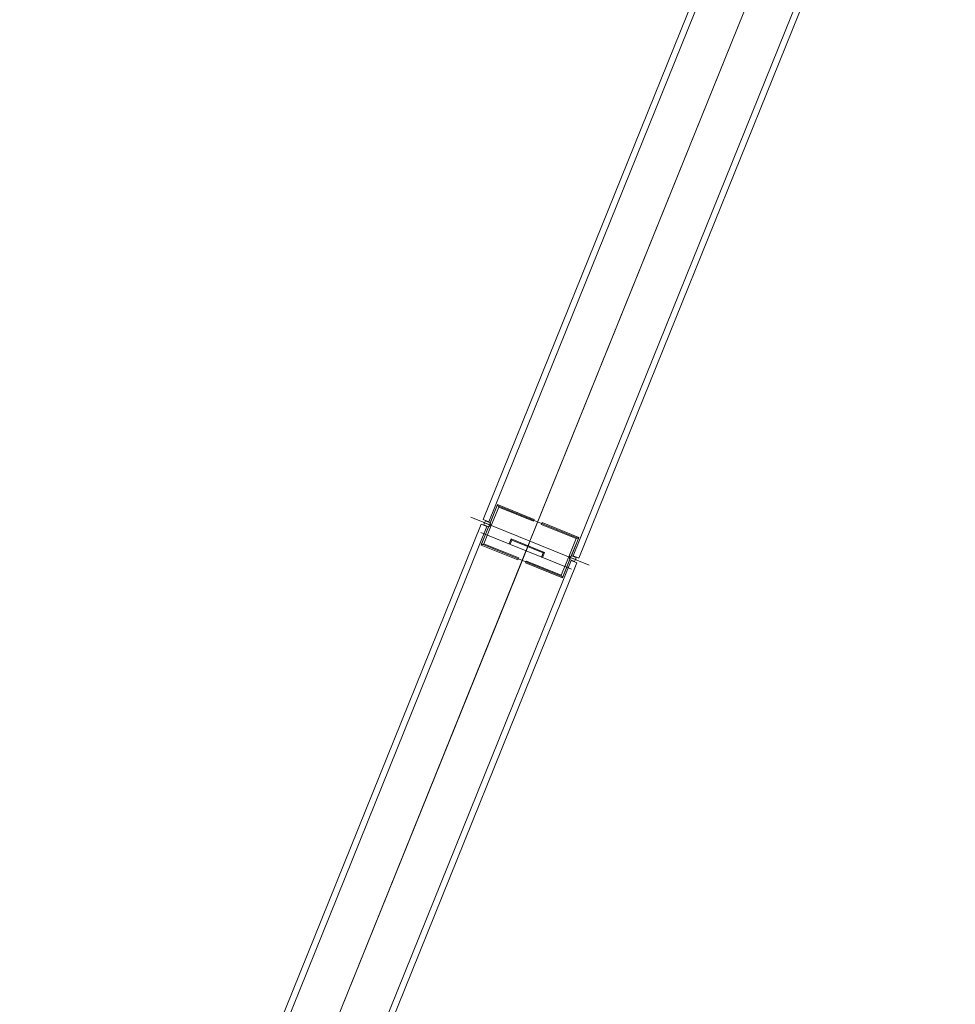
# Model space of a CAD drawing. Header units: millimetres. Extents: x -526411 to -400573, y 47353 to 130199.
# Tile 48 of 256: x -490649 to -489741, y 68955 to 69910. Entities that reach past the tile are written whole.
import ezdxf

# ---------------------------------------------------------------- set-up
doc = ezdxf.new("R2010")
doc.units = ezdxf.units.MM
doc.layers.add('75_--', color=7, linetype='Continuous', lineweight=18)
doc.layers.add('m-pg-03_AI_dwg', color=8, linetype='Continuous', lineweight=18)

# ---------------------------------------------------------------- blocks, each defined once
blk = doc.blocks.new('m-pg-03_AI_dwg_block 4840-643808-3e Verdieping - Percelen telling LI')
at = {"layer": '75_--', "color": 9, "lineweight": 9}
blk.add_line((-1093.67, -725.036), (-1097.637, -723.433), dxfattribs=at)
blk = doc.blocks.new('m-pg-03_AI_dwg_block 4841-643809-3e Verdieping - Percelen telling LI')
at = {"layer": '75_--', "color": 213, "lineweight": 13, "flags": 128}
blk.add_lwpolyline([(-1094.975, -724.509), (-1094.903, -724.33), (-1094.844, -724.305), (-1094.933, -724.525)], close=True, dxfattribs=at)
blk = doc.blocks.new('m-pg-03_AI_dwg_block 4842-643810-3e Verdieping - Percelen telling LI')
at = {"layer": '75_--', "color": 213, "lineweight": 13, "flags": 128}
blk.add_lwpolyline([(-1094.903, -724.33), (-1096.28, -723.773), (-1096.305, -723.714), (-1094.844, -724.305)], close=True, dxfattribs=at)
blk = doc.blocks.new('m-pg-03_AI_dwg_block 4843-643811-3e Verdieping - Percelen telling LI')
at = {"layer": '75_--', "color": 213, "lineweight": 13, "flags": 128}
blk.add_lwpolyline([(-1096.28, -723.773), (-1096.353, -723.952), (-1096.394, -723.935), (-1096.305, -723.714)], close=True, dxfattribs=at)
blk = doc.blocks.new('m-pg-03_AI_dwg_block 4839-643812-3e Verdieping - Percelen telling LI')
for name in ['m-pg-03_AI_dwg_block 4840-643808-3e Verdieping - Percelen telling LI', 'm-pg-03_AI_dwg_block 4843-643811-3e Verdieping - Percelen telling LI', 'm-pg-03_AI_dwg_block 4842-643810-3e Verdieping - Percelen telling LI', 'm-pg-03_AI_dwg_block 4841-643809-3e Verdieping - Percelen telling LI']:
    blk.add_blockref(name, (0, 0))
blk = doc.blocks.new('m-pg-03_AI_dwg_block 4937-643906-3e Verdieping - Percelen telling LI')
at = {"layer": '75_--', "color": 213, "lineweight": 13}
blk.add_line((-1078.956, -682.899), (-1095.485, -723.817), dxfattribs=at)
blk = doc.blocks.new('m-pg-03_AI_dwg_block 4938-643907-3e Verdieping - Percelen telling LI')
at = {"layer": '75_--', "color": 9, "lineweight": 9}
blk.add_line((-1078.998, -683.003), (-1095.442, -723.712), dxfattribs=at)
blk = doc.blocks.new('m-pg-03_AI_dwg_block 4939-643908-3e Verdieping - Percelen telling LI')
at = {"layer": '75_--', "color": 9, "lineweight": 9}
blk.add_line((-1093.605, -724.454), (-1077.161, -683.745), dxfattribs=at)
blk = doc.blocks.new('m-pg-03_AI_dwg_block 4940-643909-3e Verdieping - Percelen telling LI')
at = {"layer": '75_--', "color": 9, "lineweight": 9}
blk.add_line((-1093.355, -724.556), (-1076.911, -683.846), dxfattribs=at)
blk = doc.blocks.new('m-pg-03_AI_dwg_block 4941-643910-3e Verdieping - Percelen telling LI')
at = {"layer": '75_--', "color": 9, "lineweight": 9}
blk.add_line((-1080.836, -682.261), (-1097.28, -722.97), dxfattribs=at)
blk = doc.blocks.new('m-pg-03_AI_dwg_block 4942-643911-3e Verdieping - Percelen telling LI')
at = {"layer": '75_--', "color": 9, "lineweight": 9}
blk.add_line((-1081.086, -682.16), (-1097.53, -722.869), dxfattribs=at)
blk = doc.blocks.new('m-pg-03_AI_dwg_block 4955-643923-3e Verdieping - Percelen telling LI')
at = {"layer": '75_--', "color": 9, "lineweight": 9}
blk.add_line((-1098.073, -722.771), (-1092.896, -724.862), dxfattribs=at)
blk = doc.blocks.new('m-pg-03_AI_dwg_block 4956-643924-3e Verdieping - Percelen telling LI')
at = {"layer": '75_--', "color": 213, "lineweight": 13, "flags": 128}
blk.add_lwpolyline([(-1097.468, -723.016), (-1097.259, -723.1), (-1096.922, -722.265), (-1093.373, -723.699), (-1093.71, -724.534), (-1093.46, -724.635)], dxfattribs=at)
blk = doc.blocks.new('m-pg-03_AI_dwg_block 4957-643925-3e Verdieping - Percelen telling LI')
at = {"layer": '75_--', "color": 9, "lineweight": 9}
blk.add_line((-1097.53, -722.869), (-1097.28, -722.97), dxfattribs=at)
blk = doc.blocks.new('m-pg-03_AI_dwg_block 4958-643926-3e Verdieping - Percelen telling LI')
at = {"layer": '75_--', "color": 9, "lineweight": 9}
blk.add_line((-1093.605, -724.454), (-1093.355, -724.556), dxfattribs=at)
blk = doc.blocks.new('m-pg-03_AI_dwg_block 4959-643927-3e Verdieping - Percelen telling LI')
at = {"layer": '75_--', "color": 133, "flags": 128}
blk.add_lwpolyline([(-1093.501, -724.618), (-1093.794, -724.5), (-1093.676, -724.45), (-1093.468, -724.534)], close=True, dxfattribs=at)
blk = doc.blocks.new('m-pg-03_AI_dwg_block 4960-643928-3e Verdieping - Percelen telling LI')
at = {"layer": '75_--', "color": 133, "flags": 128}
blk.add_lwpolyline([(-1093.794, -724.5), (-1093.47, -723.699), (-1093.353, -723.649), (-1093.676, -724.45)], close=True, dxfattribs=at)
blk = doc.blocks.new('m-pg-03_AI_dwg_block 4961-643929-3e Verdieping - Percelen telling LI')
at = {"layer": '75_--', "color": 133, "flags": 128}
blk.add_lwpolyline([(-1093.47, -723.699), (-1094.993, -723.084), (-1094.959, -723), (-1093.353, -723.649)], close=True, dxfattribs=at)
blk = doc.blocks.new('m-pg-03_AI_dwg_block 4962-643930-3e Verdieping - Percelen telling LI')
at = {"layer": '75_--', "color": 133, "flags": 128}
blk.add_lwpolyline([(-1097.468, -723.016), (-1097.176, -723.134), (-1097.226, -723.016), (-1097.434, -722.932)], close=True, dxfattribs=at)
blk = doc.blocks.new('m-pg-03_AI_dwg_block 4963-643931-3e Verdieping - Percelen telling LI')
at = {"layer": '75_--', "color": 133, "flags": 128}
blk.add_lwpolyline([(-1097.176, -723.134), (-1096.852, -722.333), (-1096.902, -722.215), (-1097.226, -723.016)], close=True, dxfattribs=at)
blk = doc.blocks.new('m-pg-03_AI_dwg_block 4964-643932-3e Verdieping - Percelen telling LI')
at = {"layer": '75_--', "color": 133, "flags": 128}
blk.add_lwpolyline([(-1096.852, -722.333), (-1095.329, -722.948), (-1095.296, -722.864), (-1096.902, -722.215)], close=True, dxfattribs=at)
blk = doc.blocks.new('m-pg-03_AI_dwg_block 4954-643933-3e Verdieping - Percelen telling LI')
for name in ['m-pg-03_AI_dwg_block 4956-643924-3e Verdieping - Percelen telling LI', 'm-pg-03_AI_dwg_block 4963-643931-3e Verdieping - Percelen telling LI', 'm-pg-03_AI_dwg_block 4964-643932-3e Verdieping - Percelen telling LI', 'm-pg-03_AI_dwg_block 4955-643923-3e Verdieping - Percelen telling LI', 'm-pg-03_AI_dwg_block 4957-643925-3e Verdieping - Percelen telling LI', 'm-pg-03_AI_dwg_block 4962-643930-3e Verdieping - Percelen telling LI', 'm-pg-03_AI_dwg_block 4961-643929-3e Verdieping - Percelen telling LI', 'm-pg-03_AI_dwg_block 4960-643928-3e Verdieping - Percelen telling LI', 'm-pg-03_AI_dwg_block 4959-643927-3e Verdieping - Percelen telling LI', 'm-pg-03_AI_dwg_block 4958-643926-3e Verdieping - Percelen telling LI']:
    blk.add_blockref(name, (0, 0))
blk = doc.blocks.new('m-pg-03_AI_dwg_block 4993-643962-3e Verdieping - Percelen telling LI')
at = {"layer": '75_--', "color": 213, "lineweight": 13}
blk.add_line((-1095.485, -723.817), (-1115.724, -773.921), dxfattribs=at)
blk = doc.blocks.new('m-pg-03_AI_dwg_block 4994-643963-3e Verdieping - Percelen telling LI')
at = {"layer": '75_--', "color": 9, "lineweight": 9}
blk.add_line((-1095.527, -723.921), (-1115.681, -773.816), dxfattribs=at)
blk = doc.blocks.new('m-pg-03_AI_dwg_block 4995-643964-3e Verdieping - Percelen telling LI')
at = {"layer": '75_--', "color": 9, "lineweight": 9}
blk.add_line((-1113.844, -774.559), (-1093.69, -724.663), dxfattribs=at)
blk = doc.blocks.new('m-pg-03_AI_dwg_block 4996-643965-3e Verdieping - Percelen telling LI')
at = {"layer": '75_--', "color": 9, "lineweight": 9}
blk.add_line((-1113.594, -774.66), (-1093.439, -724.765), dxfattribs=at)
blk = doc.blocks.new('m-pg-03_AI_dwg_block 4997-643966-3e Verdieping - Percelen telling LI')
at = {"layer": '75_--', "color": 9, "lineweight": 9}
blk.add_line((-1097.364, -723.179), (-1117.519, -773.074), dxfattribs=at)
blk = doc.blocks.new('m-pg-03_AI_dwg_block 4998-643967-3e Verdieping - Percelen telling LI')
at = {"layer": '75_--', "color": 9, "lineweight": 9}
blk.add_line((-1097.615, -723.078), (-1117.769, -772.973), dxfattribs=at)
blk = doc.blocks.new('m-pg-03_AI_dwg_block 5000-643968-3e Verdieping - Percelen telling LI')
at = {"layer": '75_--', "color": 9, "lineweight": 9}
blk.add_line((-1092.896, -724.862), (-1098.073, -722.771), dxfattribs=at)
blk = doc.blocks.new('m-pg-03_AI_dwg_block 5001-643969-3e Verdieping - Percelen telling LI')
at = {"layer": '75_--', "color": 213, "lineweight": 13, "flags": 128}
blk.add_lwpolyline([(-1093.501, -724.618), (-1093.71, -724.534), (-1094.047, -725.369), (-1097.597, -723.935), (-1097.259, -723.1), (-1097.51, -722.999)], dxfattribs=at)
blk = doc.blocks.new('m-pg-03_AI_dwg_block 5002-643970-3e Verdieping - Percelen telling LI')
at = {"layer": '75_--', "color": 9, "lineweight": 9}
blk.add_line((-1093.439, -724.765), (-1093.69, -724.663), dxfattribs=at)
blk = doc.blocks.new('m-pg-03_AI_dwg_block 5003-643971-3e Verdieping - Percelen telling LI')
at = {"layer": '75_--', "color": 9, "lineweight": 9}
blk.add_line((-1097.364, -723.179), (-1097.615, -723.078), dxfattribs=at)
blk = doc.blocks.new('m-pg-03_AI_dwg_block 5004-643972-3e Verdieping - Percelen telling LI')
at = {"layer": '75_--', "color": 133, "flags": 128}
blk.add_lwpolyline([(-1097.468, -723.016), (-1097.176, -723.134), (-1097.293, -723.184), (-1097.502, -723.099)], close=True, dxfattribs=at)
blk = doc.blocks.new('m-pg-03_AI_dwg_block 5005-643973-3e Verdieping - Percelen telling LI')
at = {"layer": '75_--', "color": 133, "flags": 128}
blk.add_lwpolyline([(-1097.176, -723.134), (-1097.499, -723.935), (-1097.617, -723.985), (-1097.293, -723.184)], close=True, dxfattribs=at)
blk = doc.blocks.new('m-pg-03_AI_dwg_block 5006-643974-3e Verdieping - Percelen telling LI')
at = {"layer": '75_--', "color": 133, "flags": 128}
blk.add_lwpolyline([(-1097.499, -723.935), (-1095.977, -724.55), (-1096.01, -724.634), (-1097.617, -723.985)], close=True, dxfattribs=at)
blk = doc.blocks.new('m-pg-03_AI_dwg_block 5007-643975-3e Verdieping - Percelen telling LI')
at = {"layer": '75_--', "color": 133, "flags": 128}
blk.add_lwpolyline([(-1093.501, -724.618), (-1093.794, -724.5), (-1093.744, -724.617), (-1093.535, -724.701)], close=True, dxfattribs=at)
blk = doc.blocks.new('m-pg-03_AI_dwg_block 5008-643976-3e Verdieping - Percelen telling LI')
at = {"layer": '75_--', "color": 133, "flags": 128}
blk.add_lwpolyline([(-1093.794, -724.5), (-1094.117, -725.301), (-1094.067, -725.418), (-1093.744, -724.617)], close=True, dxfattribs=at)
blk = doc.blocks.new('m-pg-03_AI_dwg_block 5009-643977-3e Verdieping - Percelen telling LI')
at = {"layer": '75_--', "color": 133, "flags": 128}
blk.add_lwpolyline([(-1094.117, -725.301), (-1095.64, -724.686), (-1095.674, -724.769), (-1094.067, -725.418)], close=True, dxfattribs=at)
blk = doc.blocks.new('m-pg-03_AI_dwg_block 4999-643978-3e Verdieping - Percelen telling LI')
for name in ['m-pg-03_AI_dwg_block 5000-643968-3e Verdieping - Percelen telling LI', 'm-pg-03_AI_dwg_block 5001-643969-3e Verdieping - Percelen telling LI', 'm-pg-03_AI_dwg_block 5004-643972-3e Verdieping - Percelen telling LI', 'm-pg-03_AI_dwg_block 5005-643973-3e Verdieping - Percelen telling LI', 'm-pg-03_AI_dwg_block 5003-643971-3e Verdieping - Percelen telling LI', 'm-pg-03_AI_dwg_block 5006-643974-3e Verdieping - Percelen telling LI', 'm-pg-03_AI_dwg_block 5009-643977-3e Verdieping - Percelen telling LI', 'm-pg-03_AI_dwg_block 5008-643976-3e Verdieping - Percelen telling LI', 'm-pg-03_AI_dwg_block 5007-643975-3e Verdieping - Percelen telling LI', 'm-pg-03_AI_dwg_block 5002-643970-3e Verdieping - Percelen telling LI']:
    blk.add_blockref(name, (0, 0))
blk = doc.blocks.new('m-pg-03_AI_dwg-638970-3e Verdieping - Percelen telling LI')
for name in ['m-pg-03_AI_dwg_block 4942-643911-3e Verdieping - Percelen telling LI', 'm-pg-03_AI_dwg_block 4941-643910-3e Verdieping - Percelen telling LI', 'm-pg-03_AI_dwg_block 4937-643906-3e Verdieping - Percelen telling LI', 'm-pg-03_AI_dwg_block 4938-643907-3e Verdieping - Percelen telling LI', 'm-pg-03_AI_dwg_block 4939-643908-3e Verdieping - Percelen telling LI', 'm-pg-03_AI_dwg_block 4940-643909-3e Verdieping - Percelen telling LI', 'm-pg-03_AI_dwg_block 4954-643933-3e Verdieping - Percelen telling LI', 'm-pg-03_AI_dwg_block 4999-643978-3e Verdieping - Percelen telling LI', 'm-pg-03_AI_dwg_block 4998-643967-3e Verdieping - Percelen telling LI', 'm-pg-03_AI_dwg_block 4997-643966-3e Verdieping - Percelen telling LI', 'm-pg-03_AI_dwg_block 4839-643812-3e Verdieping - Percelen telling LI', 'm-pg-03_AI_dwg_block 4993-643962-3e Verdieping - Percelen telling LI', 'm-pg-03_AI_dwg_block 4994-643963-3e Verdieping - Percelen telling LI', 'm-pg-03_AI_dwg_block 4995-643964-3e Verdieping - Percelen telling LI', 'm-pg-03_AI_dwg_block 4996-643965-3e Verdieping - Percelen telling LI']:
    blk.add_blockref(name, (0, 0))

msp = doc.modelspace()

# ---------------------------------------------------------------- block references
at = {"layer": 'm-pg-03_AI_dwg', "color": 133, "xscale": 22.2068924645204, "yscale": 22.2068924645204, "zscale": 22.2068924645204}
msp.add_blockref('m-pg-03_AI_dwg-638970-3e Verdieping - Percelen telling LI', (-465826.52, 85478.03), dxfattribs=at)

doc.saveas('drawing.dxf')
